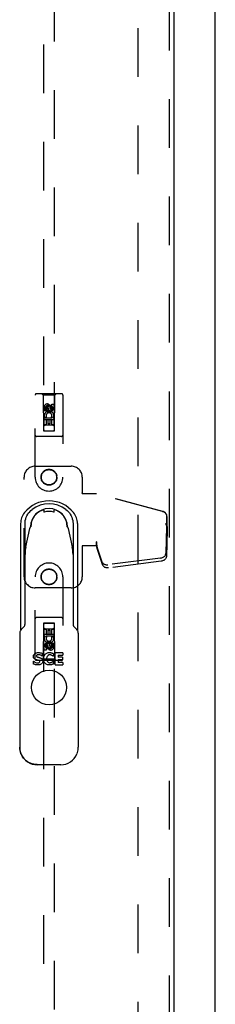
# Model space of a CAD drawing. Header units: inches. Extents: x 0 to 200, y 0 to 129.
# Tile 18 of 44: x 93.95 to 98.36, y 36.13 to 58.37. Entities that reach past the tile are written whole.
import ezdxf

# ---------------------------------------------------------------- set-up
doc = ezdxf.new("R2010")
doc.units = ezdxf.units.IN
doc.header["$LTSCALE"] = 11
doc.header["$MEASUREMENT"] = 0
doc.linetypes.add('HIDDEN', pattern=[0.2, 0.1, -0.1])
doc.layers.get('0').update_dxf_attribs({"linetype": 'CONTINUOUS'})
doc.layers.add('DEFAULT_2', color=8, linetype='HIDDEN')
doc.layers.add('DOOR_ASSEMBLY', color=7, linetype='CONTINUOUS')

msp = doc.modelspace()

# ---------------------------------------------------------------- linework, layer by layer
at = {"color": 3, "linetype": 'Continuous'}
msp.add_line((98.364, 7.645), (98.364, 86.177), dxfattribs=at)
at = {"layer": 'DEFAULT_2', "color": 8, "linetype": 'HIDDEN'}
msp.add_line((96.614, 84.583), (96.614, 9.239), dxfattribs=at)
at = {"layer": 'DOOR_ASSEMBLY', "color": 8, "linetype": 'HIDDEN'}
for p, q in [((97.323, 85.177), (97.323, 8.645)), ((94.489, 84.214), (94.489, 49.082)), ((94.739, 49.082), (94.739, 84.214)), ((94.302, 48.036), (94.302, 49.894)), ((94.897, 49.924), (94.332, 49.924)), ((94.484, 49.894), (94.454, 49.924)), ((94.744, 49.894), (94.484, 49.894)), ((94.484, 49.894), (94.488, 49.084)), ((94.741, 49.084), (94.744, 49.894)), ((94.744, 49.894), (94.774, 49.924)), ((94.927, 49.894), (94.927, 48.036)), ((94.508, 49.534), (94.508, 49.627)), ((94.55, 49.627), (94.55, 49.534)), ((94.614, 49.656), (94.552, 49.62)), ((94.552, 49.62), (94.562, 49.614)), ((94.552, 49.62), (94.552, 49.547)), ((94.614, 49.644), (94.562, 49.614)), ((94.562, 49.614), (94.562, 49.553)), ((94.594, 49.598), (94.594, 49.626)), ((94.677, 49.62), (94.614, 49.656)), ((94.614, 49.656), (94.614, 49.644)), ((94.667, 49.614), (94.614, 49.644)), ((94.635, 49.64), (94.635, 49.594)), ((94.677, 49.62), (94.667, 49.614)), ((94.667, 49.553), (94.667, 49.614)), ((94.677, 49.547), (94.677, 49.62)), ((94.678, 49.69), (94.721, 49.69)), ((94.678, 49.598), (94.678, 49.69)), ((94.721, 49.69), (94.721, 49.598)), ((94.55, 49.534), (94.508, 49.534)), ((94.556, 49.402), (94.517, 49.385)), ((94.552, 49.547), (94.562, 49.553)), ((94.552, 49.547), (94.614, 49.511)), ((94.562, 49.553), (94.614, 49.523)), ((94.614, 49.523), (94.667, 49.553)), ((94.614, 49.511), (94.677, 49.547)), ((94.614, 49.511), (94.614, 49.523)), ((94.677, 49.547), (94.667, 49.553)), ((94.685, 49.378), (94.667, 49.391)), ((94.742, 49.334), (94.487, 49.334)), ((94.508, 49.378), (94.685, 49.378)), ((94.508, 49.222), (94.508, 49.378)), ((94.55, 49.222), (94.508, 49.222)), ((94.699, 49.209), (94.529, 49.209)), ((94.592, 49.335), (94.55, 49.335)), ((94.55, 49.335), (94.55, 49.222)), ((94.592, 49.243), (94.592, 49.335)), ((94.635, 49.243), (94.592, 49.243)), ((94.678, 49.335), (94.635, 49.335)), ((94.635, 49.335), (94.635, 49.243)), ((94.678, 49.222), (94.678, 49.335)), ((94.721, 49.222), (94.678, 49.222)), ((94.71, 49.381), (94.709, 49.378)), ((94.709, 49.378), (94.721, 49.378)), ((94.721, 49.378), (94.721, 49.222)), ((94.897, 48.959), (94.332, 48.959)), ((94.488, 49.084), (94.741, 49.084)), ((94.489, 49.085), (94.739, 49.085)), ((94.489, 49.082), (94.739, 49.082)), ((94.302, 48.286), (95.114, 48.286)), ((94.052, 45.786), (94.052, 48.036)), ((95.364, 48.036), (95.364, 47.683)), ((95.361, 47.666), (95.364, 47.683)), ((95.361, 47.666), (95.686, 47.666)), ((95.369, 47.666), (95.364, 47.683)), ((97.176, 47.264), (95.678, 47.666)), ((97.183, 47.264), (95.686, 47.666)), ((97.246, 46.995), (97.268, 46.913)), ((97.254, 46.995), (97.276, 46.913)), ((97.268, 46.913), (97.268, 47.143)), ((97.27, 46.941), (97.278, 46.885)), ((97.276, 46.913), (97.276, 47.143)), ((97.267, 46.925), (97.248, 46.31)), ((97.281, 46.854), (97.262, 46.239)), ((97.267, 46.925), (97.281, 46.854)), ((97.276, 46.913), (97.268, 46.913)), ((97.278, 46.885), (97.279, 46.874)), ((97.279, 46.874), (97.28, 46.864)), ((97.28, 46.864), (97.281, 46.854)), ((95.686, 46.574), (95.678, 46.574)), ((95.678, 46.574), (95.678, 46.486)), ((95.816, 46.116), (95.684, 46.5)), ((95.698, 46.429), (95.684, 46.5)), ((95.686, 46.574), (95.686, 46.486)), ((95.686, 46.486), (95.361, 46.486)), ((95.361, 46.486), (95.364, 46.469)), ((95.369, 46.486), (95.364, 46.469)), ((95.364, 46.469), (95.364, 45.786)), ((95.689, 46.495), (95.698, 46.429)), ((95.83, 46.045), (95.698, 46.429)), ((97.131, 46.211), (95.943, 46.058)), ((97.144, 46.14), (95.957, 45.987)), ((94.302, 43.929), (94.302, 45.786)), ((94.927, 45.786), (94.927, 43.929)), ((95.114, 45.536), (94.302, 45.536)), ((94.897, 44.864), (94.332, 44.864)), ((94.488, 44.739), (94.484, 43.929)), ((94.488, 44.739), (94.741, 44.739)), ((94.739, 44.741), (94.489, 44.741)), ((94.489, 44.741), (94.489, 9.609)), ((94.739, 44.737), (94.489, 44.737)), ((94.739, 9.609), (94.739, 44.741)), ((94.744, 43.929), (94.741, 44.739)), ((94.508, 44.601), (94.55, 44.601)), ((94.508, 44.445), (94.508, 44.601)), ((94.529, 44.614), (94.699, 44.614)), ((94.55, 44.601), (94.55, 44.487)), ((94.594, 44.58), (94.636, 44.58)), ((94.594, 44.487), (94.594, 44.58)), ((94.636, 44.58), (94.636, 44.487)), ((94.678, 44.601), (94.721, 44.601)), ((94.678, 44.487), (94.678, 44.601)), ((94.721, 44.601), (94.721, 44.445)), ((94.487, 44.489), (94.742, 44.489)), ((94.52, 44.445), (94.508, 44.445)), ((94.518, 44.441), (94.52, 44.445)), ((94.721, 44.445), (94.543, 44.445)), ((94.543, 44.445), (94.562, 44.432)), ((94.55, 44.487), (94.594, 44.487)), ((94.614, 44.311), (94.552, 44.275)), ((94.552, 44.275), (94.562, 44.269)), ((94.552, 44.275), (94.552, 44.203)), ((94.614, 44.3), (94.562, 44.269)), ((94.677, 44.275), (94.614, 44.311)), ((94.614, 44.311), (94.614, 44.3)), ((94.667, 44.269), (94.614, 44.3)), ((94.636, 44.487), (94.678, 44.487)), ((94.677, 44.275), (94.667, 44.269)), ((94.673, 44.42), (94.712, 44.437)), ((94.677, 44.203), (94.677, 44.275)), ((94.678, 44.289), (94.721, 44.289)), ((94.678, 44.196), (94.678, 44.289)), ((94.721, 44.289), (94.721, 44.196)), ((94.508, 44.132), (94.508, 44.225)), ((94.55, 44.132), (94.508, 44.132)), ((94.55, 44.225), (94.55, 44.132)), ((94.552, 44.203), (94.562, 44.209)), ((94.552, 44.203), (94.614, 44.167)), ((94.562, 44.269), (94.562, 44.209)), ((94.562, 44.209), (94.614, 44.179)), ((94.594, 44.182), (94.594, 44.229)), ((94.614, 44.179), (94.667, 44.209)), ((94.614, 44.167), (94.677, 44.203)), ((94.614, 44.167), (94.614, 44.179)), ((94.635, 44.225), (94.635, 44.196)), ((94.667, 44.209), (94.667, 44.269)), ((94.677, 44.203), (94.667, 44.209)), ((94.897, 43.899), (94.332, 43.899)), ((94.484, 43.929), (94.454, 43.899)), ((94.744, 43.929), (94.484, 43.929)), ((94.744, 43.929), (94.774, 43.899))]:
    msp.add_line(p, q, dxfattribs=at)
at = {"layer": 'DOOR_ASSEMBLY', "color": 3, "linetype": 'Continuous'}
msp.add_line((97.427, 85.177), (97.427, 8.645), dxfattribs=at)
at = {"layer": 'DOOR_ASSEMBLY', "color": 7, "linetype": 'Continuous'}
for p, q in [((94.411, 47.271), (94.415, 47.273)), ((94.415, 47.273), (94.419, 47.275)), ((94.419, 47.275), (94.423, 47.278)), ((94.423, 47.278), (94.483, 47.303)), ((94.496, 47.294), (94.496, 47.244)), ((94.732, 47.244), (94.732, 47.294)), ((94.806, 47.278), (94.745, 47.303)), ((94.806, 47.278), (94.81, 47.275)), ((94.81, 47.275), (94.814, 47.273)), ((94.814, 47.273), (94.817, 47.271)), ((93.974, 46.989), (93.974, 44.577)), ((94.073, 44.726), (94.073, 46.988)), ((94.209, 46.994), (94.209, 46.963)), ((95.019, 46.963), (95.019, 46.994)), ((95.156, 46.988), (95.156, 44.726)), ((95.254, 46.989), (95.254, 44.577)), ((94.092, 46.466), (94.183, 46.875)), ((94.195, 46.907), (94.198, 46.911)), ((94.198, 46.911), (94.199, 46.914)), ((95.031, 46.911), (95.033, 46.907)), ((95.046, 46.875), (95.136, 46.466)), ((93.954, 44.51), (93.954, 41.936)), ((94.039, 44.645), (93.988, 44.594)), ((94.065, 44.685), (94.065, 44.685)), ((95.167, 44.676), (95.163, 44.685)), ((95.163, 44.685), (95.163, 44.685)), ((95.24, 44.594), (95.189, 44.645)), ((95.275, 44.51), (95.275, 41.936)), ((94.463, 44.057), (94.463, 43.997)), ((94.617, 44.075), (94.62, 44.075)), ((94.62, 44.075), (94.623, 44.075)), ((94.713, 44.053), (94.713, 43.99)), ((94.929, 44.068), (94.75, 44.068)), ((94.75, 43.801), (94.75, 44.068)), ((94.929, 44.068), (94.929, 44.017)), ((94.264, 43.879), (94.27, 43.879)), ((94.264, 43.815), (94.264, 43.879)), ((94.463, 43.997), (94.457, 43.997)), ((94.561, 43.934), (94.561, 43.92)), ((94.713, 43.99), (94.706, 43.99)), ((94.707, 43.879), (94.713, 43.879)), ((94.713, 43.879), (94.713, 43.817)), ((94.818, 44.017), (94.929, 44.017)), ((94.818, 44.017), (94.818, 43.97)), ((94.919, 43.97), (94.818, 43.97)), ((94.818, 43.919), (94.919, 43.919)), ((94.818, 43.919), (94.818, 43.852)), ((94.929, 43.852), (94.818, 43.852)), ((94.919, 43.97), (94.919, 43.919)), ((94.929, 43.852), (94.929, 43.801)), ((94.623, 43.794), (94.614, 43.795)), ((94.75, 43.801), (94.929, 43.801)), ((93.982, 41.79), (93.977, 41.803)), ((93.983, 41.786), (93.982, 41.79)), ((93.982, 41.79), (93.983, 41.787)), ((93.985, 41.782), (93.983, 41.786)), ((95.245, 41.787), (95.247, 41.79)), ((94.879, 41.537), (94.35, 41.537))]:
    msp.add_line(p, q, dxfattribs=at)
for points in [[(94.061, 47.236), (94.041, 47.209), (94.024, 47.181), (94.009, 47.151), (93.997, 47.12), (93.987, 47.088), (93.98, 47.056), (93.976, 47.023), (93.974, 46.989)], [(94.073, 46.988), (94.075, 47.025), (94.08, 47.062), (94.088, 47.098), (94.1, 47.133), (94.115, 47.167), (94.133, 47.199), (94.154, 47.229), (94.178, 47.257), (94.204, 47.283), (94.232, 47.306)], [(94.497, 47.244), (94.496, 47.244), (94.495, 47.244), (94.494, 47.244)], [(94.503, 47.245), (94.501, 47.244), (94.499, 47.244), (94.497, 47.244)], [(94.733, 47.244), (94.732, 47.244), (94.73, 47.244), (94.728, 47.244), (94.726, 47.245), (94.726, 47.245)], [(94.734, 47.244), (94.734, 47.244), (94.734, 47.244), (94.733, 47.244)], [(94.996, 47.306), (95.025, 47.283), (95.051, 47.257), (95.075, 47.229), (95.095, 47.199), (95.113, 47.167), (95.128, 47.133), (95.14, 47.098), (95.149, 47.062), (95.154, 47.025), (95.156, 46.988)], [(95.254, 46.989), (95.253, 47.023), (95.248, 47.056), (95.241, 47.088), (95.232, 47.12), (95.219, 47.151), (95.204, 47.181), (95.187, 47.209), (95.167, 47.236)], [(94.209, 46.963), (94.209, 46.958), (94.208, 46.953), (94.207, 46.947), (94.206, 46.941), (94.204, 46.936), (94.201, 46.93)], [(95.027, 46.93), (95.025, 46.936), (95.023, 46.941), (95.021, 46.947), (95.02, 46.953), (95.019, 46.958), (95.019, 46.963)], [(94.183, 46.875), (94.183, 46.877), (94.184, 46.879), (94.184, 46.88), (94.184, 46.882), (94.185, 46.883), (94.185, 46.885)], [(94.185, 46.885), (94.187, 46.889), (94.188, 46.893), (94.19, 46.897), (94.192, 46.901), (94.193, 46.904), (94.195, 46.907)], [(94.196, 46.909), (94.196, 46.91), (94.196, 46.911), (94.197, 46.912), (94.197, 46.913), (94.197, 46.914), (94.197, 46.915)], [(94.199, 46.914), (94.2, 46.915), (94.2, 46.916), (94.201, 46.916), (94.201, 46.917)], [(95.028, 46.917), (95.028, 46.916), (95.028, 46.916), (95.028, 46.915), (95.029, 46.914), (95.031, 46.911)], [(95.033, 46.909), (95.032, 46.91), (95.032, 46.91), (95.032, 46.911), (95.032, 46.912), (95.032, 46.913), (95.032, 46.914), (95.032, 46.915), (95.032, 46.915)], [(95.033, 46.907), (95.035, 46.904), (95.037, 46.901), (95.039, 46.897), (95.04, 46.893), (95.042, 46.889), (95.043, 46.885)], [(95.043, 46.885), (95.044, 46.883), (95.044, 46.882), (95.044, 46.88), (95.045, 46.879), (95.045, 46.877), (95.046, 46.875)], [(93.988, 44.594), (93.986, 44.592), (93.977, 44.581), (93.969, 44.569), (93.962, 44.555), (93.958, 44.542), (93.955, 44.527), (93.954, 44.513), (93.954, 44.51)], [(94.065, 44.685), (94.061, 44.676), (94.054, 44.663), (94.044, 44.651), (94.039, 44.645)], [(95.189, 44.645), (95.184, 44.651), (95.175, 44.663), (95.167, 44.676)], [(95.275, 44.51), (95.275, 44.513), (95.274, 44.528), (95.271, 44.542), (95.266, 44.556), (95.259, 44.569), (95.251, 44.581), (95.242, 44.592), (95.24, 44.594)], [(94.264, 43.99), (94.264, 44.002), (94.267, 44.013), (94.271, 44.023), (94.277, 44.033), (94.285, 44.042), (94.294, 44.05), (94.304, 44.057), (94.315, 44.063), (94.328, 44.068), (94.342, 44.072), (94.357, 44.074), (94.374, 44.075)], [(94.374, 44.075), (94.39, 44.074), (94.406, 44.072), (94.422, 44.07), (94.436, 44.066), (94.45, 44.062), (94.463, 44.057)], [(94.493, 43.934), (94.494, 43.956), (94.497, 43.976), (94.503, 43.993), (94.51, 44.01), (94.518, 44.024), (94.528, 44.037), (94.54, 44.047), (94.553, 44.056), (94.566, 44.064), (94.581, 44.069), (94.597, 44.073), (94.614, 44.074)], [(94.614, 44.074), (94.616, 44.074), (94.617, 44.075)], [(94.623, 44.075), (94.632, 44.075), (94.641, 44.074), (94.65, 44.073), (94.658, 44.072), (94.667, 44.07), (94.676, 44.068)], [(94.676, 44.068), (94.682, 44.066), (94.688, 44.064), (94.694, 44.061), (94.7, 44.059), (94.707, 44.056), (94.713, 44.053)], [(94.321, 43.913), (94.31, 43.917), (94.301, 43.922), (94.292, 43.928), (94.284, 43.934), (94.278, 43.942), (94.272, 43.95), (94.268, 43.959), (94.266, 43.969), (94.264, 43.979), (94.264, 43.99)], [(94.27, 43.879), (94.284, 43.868), (94.298, 43.858), (94.313, 43.851), (94.329, 43.846), (94.344, 43.843), (94.359, 43.842)], [(94.379, 43.898), (94.369, 43.901), (94.359, 43.903), (94.349, 43.905), (94.34, 43.907), (94.33, 43.91), (94.321, 43.913)], [(94.346, 44.021), (94.342, 44.018), (94.338, 44.015), (94.335, 44.011), (94.333, 44.006), (94.331, 44.002), (94.331, 43.998)], [(94.331, 43.998), (94.331, 43.994), (94.332, 43.99), (94.334, 43.986), (94.337, 43.983), (94.34, 43.98), (94.343, 43.978), (94.347, 43.977), (94.35, 43.975), (94.354, 43.974), (94.358, 43.972), (94.362, 43.971), (94.366, 43.97)], [(94.377, 44.027), (94.372, 44.027), (94.366, 44.027), (94.361, 44.026), (94.356, 44.025), (94.351, 44.023), (94.346, 44.021)], [(94.473, 43.884), (94.472, 43.871), (94.469, 43.858), (94.465, 43.847), (94.459, 43.837), (94.451, 43.827), (94.442, 43.819), (94.432, 43.812), (94.42, 43.806), (94.407, 43.801), (94.392, 43.797), (94.376, 43.795), (94.359, 43.794)], [(94.359, 43.842), (94.365, 43.842), (94.37, 43.842), (94.375, 43.843), (94.38, 43.844), (94.385, 43.845), (94.389, 43.847)], [(94.366, 43.97), (94.375, 43.968), (94.384, 43.966), (94.393, 43.964), (94.402, 43.962), (94.41, 43.959), (94.418, 43.956)], [(94.457, 43.997), (94.445, 44.006), (94.432, 44.013), (94.419, 44.019), (94.405, 44.024), (94.391, 44.026), (94.377, 44.027)], [(94.405, 43.872), (94.405, 43.877), (94.404, 43.881), (94.401, 43.885), (94.397, 43.889), (94.393, 43.892), (94.389, 43.894), (94.384, 43.896), (94.379, 43.898)], [(94.389, 43.847), (94.393, 43.849), (94.396, 43.852), (94.399, 43.855), (94.401, 43.858), (94.403, 43.861), (94.405, 43.865), (94.405, 43.868), (94.405, 43.872)], [(94.418, 43.956), (94.425, 43.954), (94.431, 43.951), (94.436, 43.948), (94.441, 43.945), (94.446, 43.942), (94.45, 43.939), (94.454, 43.935), (94.457, 43.932), (94.46, 43.928), (94.463, 43.924), (94.465, 43.92), (94.467, 43.916), (94.469, 43.911), (94.47, 43.906), (94.472, 43.901), (94.472, 43.896), (94.473, 43.89), (94.473, 43.884)], [(94.578, 43.8), (94.562, 43.807), (94.548, 43.815), (94.535, 43.824), (94.524, 43.836), (94.514, 43.849), (94.507, 43.863), (94.501, 43.879), (94.497, 43.896), (94.494, 43.915), (94.493, 43.934)], [(94.584, 44.003), (94.577, 43.995), (94.571, 43.985), (94.567, 43.974), (94.563, 43.962), (94.561, 43.948), (94.561, 43.934)], [(94.561, 43.92), (94.563, 43.907), (94.567, 43.894), (94.571, 43.883)], [(94.571, 43.883), (94.578, 43.873), (94.585, 43.864)], [(94.614, 44.022), (94.608, 44.02), (94.603, 44.018), (94.598, 44.015), (94.593, 44.012), (94.588, 44.008), (94.584, 44.003)], [(94.585, 43.864), (94.589, 43.86), (94.594, 43.857), (94.599, 43.854), (94.604, 43.851), (94.609, 43.849), (94.614, 43.848)], [(94.633, 44.024), (94.63, 44.024), (94.627, 44.024), (94.624, 44.024), (94.62, 44.023), (94.617, 44.023), (94.614, 44.022)], [(94.614, 43.848), (94.617, 43.847), (94.621, 43.846), (94.624, 43.846), (94.627, 43.845), (94.63, 43.845), (94.634, 43.845)], [(94.677, 44.011), (94.67, 44.015), (94.662, 44.018), (94.655, 44.021), (94.647, 44.023), (94.64, 44.024), (94.633, 44.024)], [(94.634, 43.845), (94.642, 43.845), (94.649, 43.847)], [(94.649, 43.847), (94.657, 43.849), (94.665, 43.851), (94.672, 43.855), (94.679, 43.858)], [(94.706, 43.99), (94.701, 43.994), (94.697, 43.998), (94.692, 44.001), (94.687, 44.005), (94.682, 44.008), (94.677, 44.011)], [(94.679, 43.858), (94.684, 43.861), (94.689, 43.865), (94.693, 43.868), (94.698, 43.872), (94.702, 43.875), (94.707, 43.879)], [(94.359, 43.794), (94.343, 43.795), (94.326, 43.796), (94.31, 43.799), (94.294, 43.804), (94.279, 43.809), (94.264, 43.815)], [(94.614, 43.795), (94.596, 43.797), (94.578, 43.8)], [(94.659, 43.797), (94.65, 43.796), (94.641, 43.795), (94.632, 43.794), (94.623, 43.794)], [(94.676, 43.802), (94.667, 43.799), (94.659, 43.797)], [(94.713, 43.817), (94.707, 43.814), (94.7, 43.811), (94.694, 43.809), (94.688, 43.806), (94.682, 43.804), (94.676, 43.802)], [(93.977, 41.803), (93.97, 41.822), (93.961, 41.86), (93.955, 41.898), (93.954, 41.936)], [(93.954, 41.936), (93.954, 41.912), (93.958, 41.879), (93.964, 41.846), (93.973, 41.813), (93.977, 41.803)], [(95.252, 41.803), (95.256, 41.815), (95.265, 41.847), (95.271, 41.88), (95.274, 41.913), (95.275, 41.936)], [(94.347, 41.544), (94.309, 41.546), (94.27, 41.551), (94.233, 41.56), (94.196, 41.573), (94.161, 41.59), (94.128, 41.609), (94.097, 41.632), (94.068, 41.658), (94.042, 41.687), (94.019, 41.718), (94, 41.751), (93.985, 41.782)]]:
    msp.add_lwpolyline(points, dxfattribs=at)
at = {"layer": 'DOOR_ASSEMBLY', "color": 8, "linetype": 'HIDDEN'}
for points in [[(97.176, 47.264), (97.189, 47.26), (97.201, 47.254), (97.213, 47.247), (97.223, 47.239), (97.233, 47.23), (97.242, 47.219), (97.25, 47.208), (97.256, 47.196), (97.261, 47.183), (97.265, 47.17), (97.267, 47.157), (97.268, 47.143)], [(97.276, 47.143), (97.275, 47.157), (97.273, 47.17), (97.269, 47.183), (97.264, 47.196), (97.258, 47.208), (97.25, 47.219), (97.241, 47.23), (97.231, 47.239), (97.22, 47.247), (97.209, 47.254), (97.196, 47.26), (97.183, 47.264)], [(97.246, 46.995), (97.251, 46.976), (97.257, 46.956), (97.262, 46.937), (97.268, 46.919), (97.273, 46.902), (97.278, 46.885)], [(97.254, 46.995), (97.256, 46.986), (97.259, 46.976), (97.262, 46.967), (97.264, 46.958), (97.267, 46.949), (97.27, 46.941)], [(97.27, 46.941), (97.269, 46.938), (97.269, 46.935), (97.268, 46.933), (97.268, 46.93), (97.268, 46.927), (97.267, 46.925)], [(95.678, 46.574), (95.681, 46.554), (95.683, 46.534), (95.686, 46.514), (95.689, 46.495)], [(95.685, 46.515), (95.685, 46.51), (95.685, 46.507), (95.685, 46.505), (95.685, 46.502), (95.684, 46.5)], [(95.686, 46.553), (95.685, 46.534), (95.685, 46.524), (95.685, 46.515)], [(95.693, 46.467), (95.691, 46.478), (95.689, 46.495), (95.687, 46.511), (95.686, 46.526), (95.686, 46.538), (95.685, 46.546)], [(95.686, 46.574), (95.686, 46.564), (95.686, 46.553)], [(97.131, 46.211), (97.146, 46.213), (97.161, 46.217), (97.175, 46.223), (97.189, 46.229), (97.202, 46.237), (97.213, 46.246), (97.223, 46.255), (97.232, 46.265), (97.238, 46.276), (97.244, 46.287), (97.247, 46.298), (97.248, 46.31)], [(95.816, 46.116), (95.821, 46.106), (95.826, 46.097), (95.833, 46.089), (95.842, 46.081), (95.852, 46.075), (95.863, 46.069), (95.875, 46.064), (95.887, 46.061), (95.901, 46.058), (95.915, 46.057), (95.929, 46.057), (95.943, 46.058)], [(97.262, 46.239), (97.26, 46.227), (97.257, 46.216), (97.252, 46.205), (97.245, 46.194), (97.237, 46.184), (97.227, 46.175), (97.215, 46.166), (97.203, 46.158), (97.189, 46.152), (97.175, 46.146), (97.16, 46.142), (97.144, 46.14)], [(95.957, 45.987), (95.942, 45.986), (95.928, 45.986), (95.914, 45.987), (95.901, 45.99), (95.888, 45.993), (95.876, 45.998), (95.865, 46.003), (95.856, 46.01), (95.847, 46.018), (95.84, 46.026), (95.834, 46.035), (95.83, 46.045)]]:
    msp.add_lwpolyline(points, dxfattribs=at)
for centre, radius in [((94.614, 49.584), 0.085), ((94.614, 49.584), 0.0845), ((94.614, 48.036), 0.18), ((94.614, 48.036), 0.172), ((94.614, 45.786), 0.18), ((94.614, 45.786), 0.172), ((94.614, 44.239), 0.085), ((94.614, 44.239), 0.0845)]:
    msp.add_circle(centre, radius, dxfattribs=at)
at = {"layer": 'DOOR_ASSEMBLY', "color": 7, "linetype": 'Continuous'}
msp.add_circle((94.614, 43.286), 0.394, dxfattribs=at)
at = {"layer": 'DOOR_ASSEMBLY', "color": 8, "linetype": 'HIDDEN'}
for centre, radius, start, end in [((94.332, 49.894), 0.03, 90, 180), ((94.897, 49.894), 0.03, 0, 90), ((94.572, 49.627), 0.0644, 12.2995, 180.0775), ((94.572, 49.627), 0.0219, 359.9011, 180), ((94.614, 49.428), 0.107, 334.2636, 203.4027), ((94.614, 49.428), 0.0639, 324.8895, 203.4026), ((94.657, 49.598), 0.0635, 180, 360), ((94.656, 49.598), 0.0219, 190.307, 360), ((94.529, 49.169), 0.04, 90, 180), ((94.699, 49.169), 0.04, 0, 90), ((94.332, 48.989), 0.03, 180, 270), ((94.529, 49.124), 0.04, 180, 270), ((94.699, 49.124), 0.04, 270, 360), ((94.897, 48.989), 0.03, 270, 360), ((94.302, 48.036), 0.25, 90, 180), ((95.114, 48.036), 0.25, 0, 90), ((94.614, 48.036), 0.312, 180, 360), ((94.614, 45.786), 0.312, 0, 180), ((94.302, 45.786), 0.25, 180, 270), ((95.114, 45.786), 0.25, 270, 360), ((94.332, 44.834), 0.03, 90, 180), ((94.529, 44.699), 0.04, 90, 180), ((94.699, 44.699), 0.04, 0, 90), ((94.897, 44.834), 0.03, 0, 90), ((94.529, 44.654), 0.04, 180, 270), ((94.699, 44.654), 0.04, 270, 360), ((94.614, 44.395), 0.107, 154.2636, 23.4027), ((94.571, 44.225), 0.0635, 0, 180), ((94.614, 44.395), 0.0639, 144.8895, 23.4026), ((94.572, 44.225), 0.0219, 10.307, 180), ((94.656, 44.196), 0.0644, 192.2995, 0.0775), ((94.656, 44.196), 0.0219, 179.9011, 360), ((94.332, 43.929), 0.03, 180, 270), ((94.897, 43.929), 0.03, 270, 360)]:
    msp.add_arc(centre, radius, start, end, dxfattribs=at)
at = {"layer": 'DOOR_ASSEMBLY', "color": 7, "linetype": 'Continuous'}
for centre, radius, start, end in [((94.614, 46.793), 0.709, 38.6816, 141.3184), ((94.614, 46.793), 0.64, 53.3272, 126.6728), ((94.614, 46.911), 0.417, 0.5507, 179.4493), ((94.614, 46.911), 0.413, 119.3802, 168.4994), ((94.486, 47.294), 0.00984, 0, 108.4893), ((94.614, 46.911), 0.352, 71.5349, 108.4651), ((94.742, 47.294), 0.00984, 71.5107, 180), ((94.614, 46.911), 0.413, 11.5006, 60.6198), ((94.614, 46.911), 0.413, 177.4484, 179.2585), ((94.614, 46.911), 0.413, 0.7415, 2.5516)]:
    msp.add_arc(centre, radius, start, end, dxfattribs=at)
for centre, major_axis, ratio, start_param, end_param in [((94.861, 46.296), (0.173, 0.779), 0.987248, 1.570796, 1.791824), ((94.368, 46.296), (0.173, -0.779), 0.987248, 1.349769, 1.570796), ((93.955, 44.726), (0.045, 0.11), 0.995865, -1.557991, -1.176477), ((95.274, 44.726), (-0.045, 0.11), 0.995865, 1.176477, 1.558029), ((94.349, 41.933), (0.147, -0.367), 0.995592, 4.712473, 5.904934), ((94.88, 41.933), (0.147, 0.367), 0.995592, -2.763341, -1.571172)]:
    msp.add_ellipse(centre, major_axis=major_axis, ratio=ratio, start_param=start_param, end_param=end_param, dxfattribs=at)

doc.saveas('drawing.dxf')
